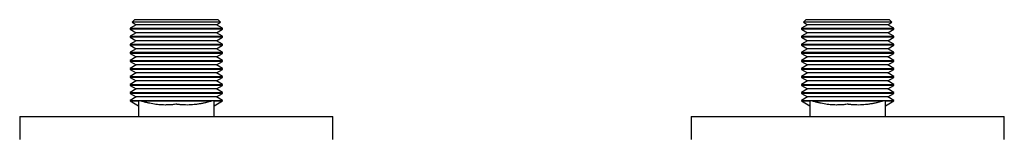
# Model space of a CAD drawing. Header units: millimetres. Extents: x 8 to 1095, y 12 to 2372.
# Tile 39 of 89: x 380 to 600, y 1191 to 1218. Entities that reach past the tile are written whole.
import ezdxf

# ---------------------------------------------------------------- set-up
doc = ezdxf.new("R2010")
doc.units = ezdxf.units.MM

msp = doc.modelspace()

# ---------------------------------------------------------------- linework, layer by layer
at = {"color": 7, "linetype": 'Continuous', "lineweight": 30}
for p, q in [((406.25, 1216.92), (404.89, 1216.13)), ((405.89, 1218.07), (405.3, 1217.47)), ((405.3, 1217.47), (406.25, 1216.92)), ((425.09, 1217.47), (405.3, 1217.47)), ((405.89, 1218.07), (424.49, 1218.07)), ((415.19, 1216.92), (406.25, 1216.92)), ((424.13, 1216.92), (415.19, 1216.92)), ((424.13, 1216.92), (425.09, 1217.47)), ((425.49, 1216.13), (424.13, 1216.92)), ((425.09, 1217.47), (424.49, 1218.07)), ((556.25, 1216.92), (554.89, 1216.13)), ((555.89, 1218.07), (555.3, 1217.47)), ((555.3, 1217.47), (556.25, 1216.92)), ((575.09, 1217.47), (555.3, 1217.47)), ((555.89, 1218.07), (574.49, 1218.07)), ((565.19, 1216.92), (556.25, 1216.92)), ((574.13, 1216.92), (565.19, 1216.92)), ((574.13, 1216.92), (575.09, 1217.47)), ((575.49, 1216.13), (574.13, 1216.92)), ((575.09, 1217.47), (574.49, 1218.07)), ((404.89, 1216.13), (404.89, 1215.9)), ((404.89, 1216.13), (415.19, 1216.13)), ((404.89, 1215.9), (406.25, 1215.12)), ((425.49, 1215.9), (404.89, 1215.9)), ((406.25, 1215.12), (404.89, 1214.33)), ((415.19, 1215.12), (406.25, 1215.12)), ((415.19, 1216.13), (425.49, 1216.13)), ((424.13, 1215.12), (415.19, 1215.12)), ((424.13, 1215.12), (425.49, 1215.9)), ((425.49, 1214.33), (424.13, 1215.12)), ((425.49, 1215.9), (425.49, 1216.13)), ((554.89, 1216.13), (554.89, 1215.9)), ((554.89, 1216.13), (565.19, 1216.13)), ((554.89, 1215.9), (556.25, 1215.12)), ((575.49, 1215.9), (554.89, 1215.9)), ((556.25, 1215.12), (554.89, 1214.33)), ((565.19, 1215.12), (556.25, 1215.12)), ((565.19, 1216.13), (575.49, 1216.13)), ((574.13, 1215.12), (565.19, 1215.12)), ((574.13, 1215.12), (575.49, 1215.9)), ((575.49, 1214.33), (574.13, 1215.12)), ((575.49, 1215.9), (575.49, 1216.13)), ((404.89, 1214.33), (404.89, 1214.1)), ((404.89, 1214.33), (415.19, 1214.33)), ((404.89, 1214.1), (406.25, 1213.32)), ((425.49, 1214.1), (404.89, 1214.1)), ((406.25, 1213.32), (404.89, 1212.53)), ((404.89, 1212.53), (404.89, 1212.3)), ((404.89, 1212.53), (415.19, 1212.53)), ((404.89, 1212.3), (406.25, 1211.52)), ((425.49, 1212.3), (404.89, 1212.3)), ((415.19, 1213.32), (406.25, 1213.32)), ((415.19, 1214.33), (425.49, 1214.33)), ((424.13, 1213.32), (415.19, 1213.32)), ((415.19, 1212.53), (425.49, 1212.53)), ((424.13, 1213.32), (425.49, 1214.1)), ((425.49, 1212.53), (424.13, 1213.32)), ((424.13, 1211.52), (425.49, 1212.3)), ((425.49, 1214.1), (425.49, 1214.33)), ((425.49, 1212.3), (425.49, 1212.53)), ((554.89, 1214.33), (554.89, 1214.1)), ((554.89, 1214.33), (565.19, 1214.33)), ((554.89, 1214.1), (556.25, 1213.32)), ((575.49, 1214.1), (554.89, 1214.1)), ((556.25, 1213.32), (554.89, 1212.53)), ((554.89, 1212.53), (554.89, 1212.3)), ((554.89, 1212.53), (565.19, 1212.53)), ((554.89, 1212.3), (556.25, 1211.52)), ((575.49, 1212.3), (554.89, 1212.3)), ((565.19, 1213.32), (556.25, 1213.32)), ((565.19, 1214.33), (575.49, 1214.33)), ((574.13, 1213.32), (565.19, 1213.32)), ((565.19, 1212.53), (575.49, 1212.53)), ((574.13, 1213.32), (575.49, 1214.1)), ((575.49, 1212.53), (574.13, 1213.32)), ((574.13, 1211.52), (575.49, 1212.3)), ((575.49, 1214.1), (575.49, 1214.33)), ((575.49, 1212.3), (575.49, 1212.53)), ((406.25, 1211.52), (404.89, 1210.73)), ((404.89, 1210.73), (404.89, 1210.5)), ((404.89, 1210.73), (415.19, 1210.73)), ((404.89, 1210.5), (406.25, 1209.72)), ((425.49, 1210.5), (404.89, 1210.5)), ((415.19, 1211.52), (406.25, 1211.52)), ((424.13, 1211.52), (415.19, 1211.52)), ((415.19, 1210.73), (425.49, 1210.73)), ((425.49, 1210.73), (424.13, 1211.52)), ((424.13, 1209.72), (425.49, 1210.5)), ((425.49, 1210.5), (425.49, 1210.73)), ((556.25, 1211.52), (554.89, 1210.73)), ((554.89, 1210.73), (554.89, 1210.5)), ((554.89, 1210.73), (565.19, 1210.73)), ((554.89, 1210.5), (556.25, 1209.72)), ((575.49, 1210.5), (554.89, 1210.5)), ((565.19, 1211.52), (556.25, 1211.52)), ((574.13, 1211.52), (565.19, 1211.52)), ((565.19, 1210.73), (575.49, 1210.73)), ((575.49, 1210.73), (574.13, 1211.52)), ((574.13, 1209.72), (575.49, 1210.5)), ((575.49, 1210.5), (575.49, 1210.73)), ((406.25, 1209.72), (404.89, 1208.93)), ((404.89, 1208.93), (404.89, 1208.7)), ((404.89, 1208.93), (415.19, 1208.93)), ((404.89, 1208.7), (406.25, 1207.92)), ((425.49, 1208.7), (404.89, 1208.7)), ((406.25, 1207.92), (404.89, 1207.13)), ((415.19, 1209.72), (406.25, 1209.72)), ((415.19, 1207.92), (406.25, 1207.92)), ((424.13, 1209.72), (415.19, 1209.72)), ((415.19, 1208.93), (425.49, 1208.93)), ((424.13, 1207.92), (415.19, 1207.92)), ((425.49, 1208.93), (424.13, 1209.72)), ((424.13, 1207.92), (425.49, 1208.7)), ((425.49, 1207.13), (424.13, 1207.92)), ((425.49, 1208.7), (425.49, 1208.93)), ((556.25, 1209.72), (554.89, 1208.93)), ((554.89, 1208.93), (554.89, 1208.7)), ((554.89, 1208.93), (565.19, 1208.93)), ((554.89, 1208.7), (556.25, 1207.92)), ((575.49, 1208.7), (554.89, 1208.7)), ((556.25, 1207.92), (554.89, 1207.13)), ((565.19, 1209.72), (556.25, 1209.72)), ((565.19, 1207.92), (556.25, 1207.92)), ((574.13, 1209.72), (565.19, 1209.72)), ((565.19, 1208.93), (575.49, 1208.93)), ((574.13, 1207.92), (565.19, 1207.92)), ((575.49, 1208.93), (574.13, 1209.72)), ((574.13, 1207.92), (575.49, 1208.7)), ((575.49, 1207.13), (574.13, 1207.92)), ((575.49, 1208.7), (575.49, 1208.93)), ((404.89, 1207.13), (404.89, 1206.9)), ((404.89, 1207.13), (415.19, 1207.13)), ((404.89, 1206.9), (406.25, 1206.12)), ((425.49, 1206.9), (404.89, 1206.9)), ((406.25, 1206.12), (404.89, 1205.33)), ((415.19, 1206.12), (406.25, 1206.12)), ((415.19, 1207.13), (425.49, 1207.13)), ((424.13, 1206.12), (415.19, 1206.12)), ((424.13, 1206.12), (425.49, 1206.9)), ((425.49, 1205.33), (424.13, 1206.12)), ((425.49, 1206.9), (425.49, 1207.13)), ((554.89, 1207.13), (554.89, 1206.9)), ((554.89, 1207.13), (565.19, 1207.13)), ((554.89, 1206.9), (556.25, 1206.12)), ((575.49, 1206.9), (554.89, 1206.9)), ((556.25, 1206.12), (554.89, 1205.33)), ((565.19, 1206.12), (556.25, 1206.12)), ((565.19, 1207.13), (575.49, 1207.13)), ((574.13, 1206.12), (565.19, 1206.12)), ((574.13, 1206.12), (575.49, 1206.9)), ((575.49, 1205.33), (574.13, 1206.12)), ((575.49, 1206.9), (575.49, 1207.13)), ((404.89, 1205.33), (404.89, 1205.1)), ((404.89, 1205.33), (415.19, 1205.33)), ((404.89, 1205.1), (406.25, 1204.32)), ((425.49, 1205.1), (404.89, 1205.1)), ((406.25, 1204.32), (404.89, 1203.53)), ((404.89, 1203.53), (404.89, 1203.3)), ((404.89, 1203.53), (415.19, 1203.53)), ((415.19, 1204.32), (406.25, 1204.32)), ((415.19, 1205.33), (425.49, 1205.33)), ((424.13, 1204.32), (415.19, 1204.32)), ((415.19, 1203.53), (425.49, 1203.53)), ((424.13, 1204.32), (425.49, 1205.1)), ((425.49, 1203.53), (424.13, 1204.32)), ((425.49, 1205.1), (425.49, 1205.33)), ((425.49, 1203.3), (425.49, 1203.53)), ((554.89, 1205.33), (554.89, 1205.1)), ((554.89, 1205.33), (565.19, 1205.33)), ((554.89, 1205.1), (556.25, 1204.32)), ((575.49, 1205.1), (554.89, 1205.1)), ((556.25, 1204.32), (554.89, 1203.53)), ((554.89, 1203.53), (554.89, 1203.3)), ((554.89, 1203.53), (565.19, 1203.53)), ((565.19, 1204.32), (556.25, 1204.32)), ((565.19, 1205.33), (575.49, 1205.33)), ((574.13, 1204.32), (565.19, 1204.32)), ((565.19, 1203.53), (575.49, 1203.53)), ((574.13, 1204.32), (575.49, 1205.1)), ((575.49, 1203.53), (574.13, 1204.32)), ((575.49, 1205.1), (575.49, 1205.33)), ((575.49, 1203.3), (575.49, 1203.53)), ((404.89, 1203.3), (406.25, 1202.52)), ((425.49, 1203.3), (404.89, 1203.3)), ((406.25, 1202.52), (404.89, 1201.73)), ((404.89, 1201.73), (404.89, 1201.5)), ((404.89, 1201.73), (415.19, 1201.73)), ((404.89, 1201.5), (406.25, 1200.72)), ((425.49, 1201.5), (404.89, 1201.5)), ((415.19, 1202.52), (406.25, 1202.52)), ((424.13, 1202.52), (415.19, 1202.52)), ((415.19, 1201.73), (425.49, 1201.73)), ((424.13, 1202.52), (425.49, 1203.3)), ((425.49, 1201.73), (424.13, 1202.52)), ((424.13, 1200.72), (425.49, 1201.5)), ((425.49, 1201.5), (425.49, 1201.73)), ((554.89, 1203.3), (556.25, 1202.52)), ((575.49, 1203.3), (554.89, 1203.3)), ((556.25, 1202.52), (554.89, 1201.73)), ((554.89, 1201.73), (554.89, 1201.5)), ((554.89, 1201.73), (565.19, 1201.73)), ((554.89, 1201.5), (556.25, 1200.72)), ((575.49, 1201.5), (554.89, 1201.5)), ((565.19, 1202.52), (556.25, 1202.52)), ((574.13, 1202.52), (565.19, 1202.52)), ((565.19, 1201.73), (575.49, 1201.73)), ((574.13, 1202.52), (575.49, 1203.3)), ((575.49, 1201.73), (574.13, 1202.52)), ((574.13, 1200.72), (575.49, 1201.5)), ((575.49, 1201.5), (575.49, 1201.73)), ((406.25, 1200.72), (404.89, 1199.93)), ((404.89, 1199.93), (404.89, 1199.82)), ((404.89, 1199.93), (406.79, 1199.93)), ((404.89, 1199.82), (406.74, 1198.75)), ((404.89, 1199.82), (406.78, 1199.82)), ((415.19, 1200.72), (406.25, 1200.72)), ((406.79, 1199.93), (406.78, 1199.82)), ((407.23, 1199.82), (407.18, 1199.93)), ((407.18, 1199.93), (423.2, 1199.93)), ((407.23, 1199.82), (423.15, 1199.82)), ((424.13, 1200.72), (415.19, 1200.72)), ((423.59, 1199.93), (425.49, 1199.93)), ((423.6, 1199.82), (423.59, 1199.93)), ((423.6, 1199.82), (425.49, 1199.82)), ((423.64, 1198.75), (425.49, 1199.82)), ((423.64, 1196.37), (423.64, 1199.6)), ((425.49, 1199.93), (424.13, 1200.72)), ((425.49, 1199.82), (425.49, 1199.93)), ((556.25, 1200.72), (554.89, 1199.93)), ((554.89, 1199.93), (554.89, 1199.82)), ((554.89, 1199.93), (556.79, 1199.93)), ((554.89, 1199.82), (556.74, 1198.75)), ((554.89, 1199.82), (556.78, 1199.82)), ((565.19, 1200.72), (556.25, 1200.72)), ((556.79, 1199.93), (556.78, 1199.82)), ((557.23, 1199.82), (557.18, 1199.93)), ((557.18, 1199.93), (573.2, 1199.93)), ((557.23, 1199.82), (573.15, 1199.82)), ((574.13, 1200.72), (565.19, 1200.72)), ((573.59, 1199.93), (575.49, 1199.93)), ((573.6, 1199.82), (573.59, 1199.93)), ((573.6, 1199.82), (575.49, 1199.82)), ((573.64, 1198.75), (575.49, 1199.82)), ((573.64, 1196.37), (573.64, 1199.6)), ((575.49, 1199.93), (574.13, 1200.72)), ((575.49, 1199.82), (575.49, 1199.93)), ((406.74, 1198.76), (406.74, 1196.37)), ((423.64, 1196.37), (423.64, 1198.8)), ((556.74, 1198.76), (556.74, 1196.37)), ((573.64, 1196.37), (573.64, 1198.8)), ((380.19, 1196.37), (380.19, 1191.2)), ((380.19, 1196.37), (450.19, 1196.37)), ((450.19, 1191.2), (450.19, 1196.37)), ((530.19, 1196.37), (530.19, 1191.2)), ((530.19, 1196.37), (600.19, 1196.37)), ((600.19, 1191.2), (600.19, 1196.37))]:
    msp.add_line(p, q, dxfattribs=at)
for points, knots in [([(406.78, 1199.82), (406.76, 1199.81), (406.74, 1199.78), (406.74, 1199.68), (406.74, 1199.51), (406.74, 1199.31), (406.74, 1199.14), (406.74, 1198.99), (406.74, 1198.88), (406.74, 1198.8), (406.74, 1198.76), (406.74, 1198.76), (406.74, 1198.76)], [0, 0, 0, 0, 0.028348, 0.057392, 0.192115, 0.326934, 0.457955, 0.589152, 0.720987, 0.853089, 0.988271, 1, 1, 1, 1]), ([(406.79, 1199.93), (406.8, 1199.93), (406.82, 1199.92), (406.88, 1199.9), (406.97, 1199.9), (407.06, 1199.91), (407.13, 1199.92), (407.17, 1199.93), (407.18, 1199.93)], [0, 0, 0, 0, 0.107598, 0.347165, 0.594871, 0.776319, 0.962911, 1, 1, 1, 1]), ([(423.15, 1199.82), (423.09, 1199.81), (422.98, 1199.78), (422.62, 1199.67), (422.09, 1199.52), (421.37, 1199.35), (420.64, 1199.2), (419.91, 1199.08), (419.17, 1198.99), (418.41, 1198.93), (417.64, 1198.91), (416.86, 1198.92), (416.21, 1198.97), (415.76, 1199.02), (415.5, 1199.05), (415.34, 1199.06), (415.24, 1199.08), (415.19, 1199.09), (415.13, 1199.08), (414.93, 1199.05), (414.58, 1199.01), (414.11, 1198.96), (413.64, 1198.93), (413.17, 1198.92), (412.62, 1198.91), (412, 1198.93), (411.31, 1198.98), (410.62, 1199.06), (409.94, 1199.16), (409.25, 1199.3), (408.57, 1199.45), (408.01, 1199.6), (407.61, 1199.72), (407.39, 1199.78), (407.28, 1199.81), (407.23, 1199.82)], [0, 0, 0, 0, 0.0116, 0.023455, 0.069676, 0.115942, 0.162163, 0.20845, 0.254964, 0.301569, 0.349185, 0.396909, 0.444954, 0.469023, 0.481063, 0.493104, 0.497867, 0.499619, 0.501389, 0.508601, 0.537458, 0.566309, 0.595186, 0.624139, 0.653115, 0.695805, 0.738569, 0.781551, 0.824599, 0.868309, 0.912071, 0.955958, 0.977898, 0.988902, 1, 1, 1, 1]), ([(423.2, 1199.93), (423.2, 1199.93), (423.18, 1199.89), (423.16, 1199.85), (423.15, 1199.82)], [0, 0, 0, 0, 0.099879, 1, 1, 1, 1]), ([(423.2, 1199.93), (423.23, 1199.93), (423.29, 1199.91), (423.38, 1199.9), (423.46, 1199.9), (423.53, 1199.91), (423.57, 1199.92), (423.59, 1199.93), (423.59, 1199.93)], [0, 0, 0, 0, 0.143149, 0.343855, 0.544657, 0.743624, 0.942588, 1, 1, 1, 1]), ([(423.64, 1199.6), (423.64, 1199.63), (423.64, 1199.67), (423.64, 1199.73), (423.64, 1199.79), (423.61, 1199.81), (423.6, 1199.82)], [0, 0, 0, 0, 0.3169545, 0.576064, 0.835627, 1, 1, 1, 1]), ([(556.78, 1199.82), (556.76, 1199.81), (556.74, 1199.78), (556.74, 1199.68), (556.74, 1199.51), (556.74, 1199.31), (556.74, 1199.14), (556.74, 1198.99), (556.74, 1198.88), (556.74, 1198.8), (556.74, 1198.76), (556.74, 1198.76), (556.74, 1198.76)], [0, 0, 0, 0, 0.028348, 0.057392, 0.192115, 0.326934, 0.457955, 0.589152, 0.720987, 0.853089, 0.988271, 1, 1, 1, 1]), ([(556.79, 1199.93), (556.8, 1199.93), (556.82, 1199.92), (556.88, 1199.9), (556.97, 1199.9), (557.06, 1199.91), (557.13, 1199.92), (557.17, 1199.93), (557.18, 1199.93)], [0, 0, 0, 0, 0.107598, 0.347165, 0.594871, 0.776319, 0.962911, 1, 1, 1, 1]), ([(573.15, 1199.82), (573.09, 1199.81), (572.98, 1199.78), (572.62, 1199.67), (572.09, 1199.52), (571.37, 1199.35), (570.64, 1199.2), (569.91, 1199.08), (569.17, 1198.99), (568.41, 1198.93), (567.64, 1198.91), (566.86, 1198.92), (566.21, 1198.97), (565.76, 1199.02), (565.5, 1199.05), (565.34, 1199.06), (565.24, 1199.08), (565.19, 1199.09), (565.13, 1199.08), (564.93, 1199.05), (564.58, 1199.01), (564.11, 1198.96), (563.64, 1198.93), (563.17, 1198.92), (562.62, 1198.91), (562, 1198.93), (561.31, 1198.98), (560.62, 1199.06), (559.94, 1199.16), (559.25, 1199.3), (558.57, 1199.45), (558.01, 1199.6), (557.61, 1199.72), (557.39, 1199.78), (557.28, 1199.81), (557.23, 1199.82)], [0, 0, 0, 0, 0.0116, 0.023455, 0.069676, 0.115942, 0.162163, 0.20845, 0.254964, 0.301569, 0.349185, 0.396909, 0.444954, 0.469023, 0.481063, 0.493104, 0.497867, 0.499619, 0.501389, 0.508601, 0.537458, 0.566309, 0.595186, 0.624139, 0.653115, 0.695805, 0.738569, 0.781551, 0.824599, 0.868309, 0.912071, 0.955958, 0.977898, 0.988902, 1, 1, 1, 1]), ([(573.2, 1199.93), (573.2, 1199.93), (573.18, 1199.89), (573.16, 1199.85), (573.15, 1199.82)], [0, 0, 0, 0, 0.099879, 1, 1, 1, 1]), ([(573.2, 1199.93), (573.23, 1199.93), (573.29, 1199.91), (573.38, 1199.9), (573.46, 1199.9), (573.53, 1199.91), (573.57, 1199.92), (573.59, 1199.93), (573.59, 1199.93)], [0, 0, 0, 0, 0.143149, 0.343855, 0.544657, 0.743624, 0.942588, 1, 1, 1, 1]), ([(573.64, 1199.6), (573.64, 1199.63), (573.64, 1199.67), (573.64, 1199.73), (573.64, 1199.79), (573.61, 1199.81), (573.6, 1199.82)], [0, 0, 0, 0, 0.3169545, 0.576064, 0.835627, 1, 1, 1, 1])]:
    msp.add_open_spline(points, degree=3, knots=knots, dxfattribs=at)

doc.saveas('drawing.dxf')
